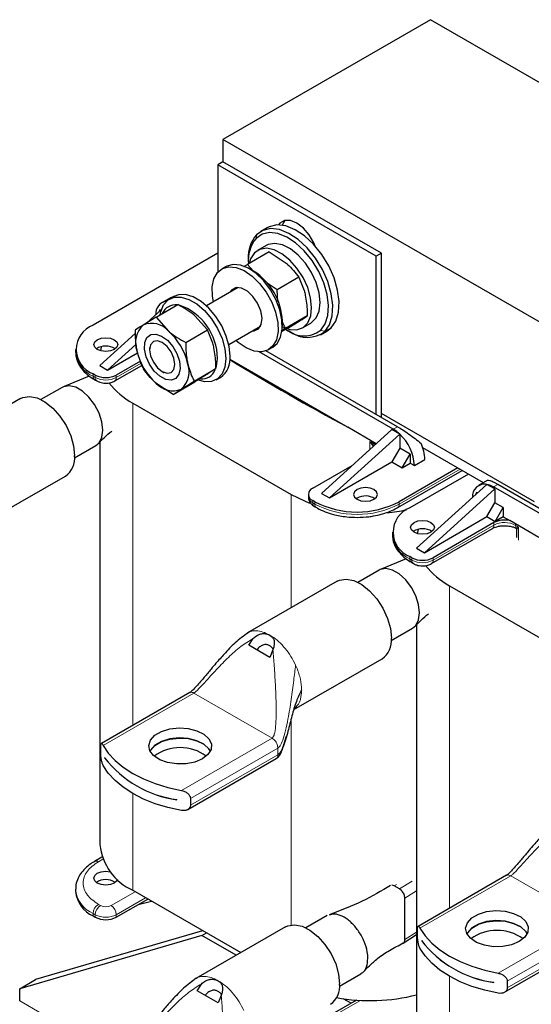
# Model space of a CAD drawing. Header units: millimetres. Extents: x 5 to 418, y 2 to 292.
# Tile 11 of 20: x 222 to 250, y 91 to 144. Entities that reach past the tile are written whole.
import ezdxf

# ---------------------------------------------------------------- set-up
doc = ezdxf.new("R2010")
doc.units = ezdxf.units.MM

msp = doc.modelspace()

# ---------------------------------------------------------------- linework, layer by layer
at = {"color": 7, "linetype": 'Continuous', "lineweight": 25}
for p, q in [((244.2708, 144.1128), (233.1551, 137.6958)), ((286.6972, 119.6205), (244.2708, 144.1128)), ((275.5815, 113.2035), (233.1551, 137.6958)), ((233.1551, 137.6958), (233.1551, 136.4873)), ((233.1551, 136.4873), (232.8722, 136.324)), ((241.3575, 131.4256), (232.8722, 136.324)), ((232.8722, 136.324), (232.8722, 130.5654)), ((241.6403, 131.5889), (233.1551, 136.4873)), ((236.4689, 133.3443), (236.3224, 133.089)), ((235.515, 132.9554), (235.1756, 132.7595)), ((235.4624, 132.0013), (235.0099, 131.7401)), ((232.8722, 131.5873), (226.1971, 127.7339)), ((235.6259, 131.6629), (234.4643, 130.9924)), ((235.6259, 131.6629), (236.5454, 131.0542)), ((241.6403, 131.5889), (241.3575, 131.4256)), ((241.6403, 122.7867), (241.6403, 131.5889)), ((234.2694, 130.8716), (234.4643, 130.9924)), ((234.7691, 130.6405), (234.4643, 130.9924)), ((234.5127, 131.2943), (234.5127, 131.1637)), ((241.3575, 122.95), (241.3575, 131.4256)), ((233.3194, 130.8796), (233.0931, 130.749)), ((234.7958, 130.625), (234.5696, 130.7557)), ((236.0507, 129.6291), (235.5183, 129.9815)), ((237.2123, 130.2996), (236.0507, 129.6291)), ((233.9658, 129.7517), (232.2659, 128.7704)), ((236.0911, 128.9945), (236.0507, 129.6291)), ((229.5711, 128.1676), (230.7327, 128.8382)), ((230.344, 129.1995), (229.8803, 128.9318)), ((230.5192, 129.2631), (230.293, 129.1325)), ((229.8622, 128.5706), (229.0836, 127.8652)), ((229.7751, 128.5585), (229.6941, 128.4183)), ((229.8202, 128.5325), (229.7751, 128.5585)), ((229.5711, 128.1676), (228.8804, 127.7392)), ((229.5711, 128.1676), (230.238, 127.413)), ((232.3191, 127.4749), (231.6522, 128.2294)), ((236.337, 127.694), (236.337, 127.9552)), ((237.6698, 128.2253), (236.5082, 127.5547)), ((236.541, 127.5143), (237.2317, 127.9427)), ((237.4097, 127.583), (237.8622, 127.8443)), ((228.4527, 127.2936), (226.5507, 125.5704)), ((231.1575, 126.8043), (232.3191, 127.4749)), ((233.4658, 126.6918), (235.1657, 127.6732)), ((236.5082, 127.5547), (236.2805, 127.4135)), ((236.541, 127.5143), (236.3148, 127.3837)), ((236.662, 127.4407), (236.7751, 127.3754)), ((238.3753, 127.2167), (238.7147, 127.4127)), ((238.7147, 127.4127), (238.9437, 127.5896)), ((225.2599, 126.4276), (225.2599, 126.297)), ((228.4907, 126.6987), (226.975, 125.3255)), ((226.975, 125.3255), (228.5772, 126.2504)), ((229.2274, 126.5307), (229.2274, 126.41)), ((242.2767, 122.158), (235.098, 126.3022)), ((242.503, 122.2887), (235.4575, 126.3559)), ((235.5929, 126.4188), (235.8192, 126.5494)), ((228.7291, 125.7993), (227.4416, 125.0561)), ((233.53, 125.901), (239.8489, 122.2531)), ((226.5507, 125.5704), (226.975, 125.3255)), ((227.3588, 124.7423), (228.8051, 125.5773)), ((229.9023, 125.2409), (230.0068, 125.1806)), ((231.615, 124.73), (232.7766, 125.4005)), ((232.7766, 125.4005), (232.3385, 125.1179)), ((225.9948, 124.9986), (224.6522, 124.4456)), ((226.3103, 125.0561), (226.1971, 125.1214)), ((226.28, 124.8076), (226.3931, 124.7423)), ((230.4862, 124.0189), (229.5667, 124.6277)), ((230.4862, 124.0189), (231.6478, 124.6895)), ((232.7928, 124.8023), (233.019, 124.9329)), ((224.5477, 124.3979), (223.404, 123.7376)), ((230.4862, 124.0189), (230.9243, 124.3015)), ((222.3102, 123.799), (217.5019, 121.0232)), ((228.3185, 123.5546), (236.8037, 118.6561)), ((249.8428, 118.2637), (241.6403, 122.9988)), ((238.4301, 118.7126), (242.206, 122.1335)), ((241.3693, 121.3754), (239.8489, 122.2531)), ((242.63, 121.8888), (242.206, 122.1335)), ((226.5611, 121.4653), (226.5611, 99.8745)), ((238.8543, 118.4677), (242.6303, 121.8886)), ((242.6303, 121.8886), (242.63, 121.8888)), ((242.6303, 121.8885), (242.6303, 121.1374)), ((225.2038, 120.6199), (226.3475, 121.2801)), ((242.6303, 121.1374), (242.206, 120.4026)), ((243.1818, 120.819), (242.6303, 121.1374)), ((247.1113, 119.2853), (243.8598, 121.1623)), ((238.8543, 118.4677), (242.206, 120.4026)), ((242.206, 120.4026), (242.7576, 120.0842)), ((242.7576, 120.0842), (243.1818, 120.819)), ((243.1818, 120.819), (243.1818, 120.3291)), ((243.4081, 120.1984), (243.9738, 120.525)), ((237.9634, 118.982), (240.0694, 120.1978)), ((242.5192, 117.9498), (245.9719, 119.943)), ((245.7416, 120.076), (242.602, 118.2636)), ((242.7576, 120.0842), (243.1818, 120.3291)), ((243.1818, 120.3291), (243.4081, 120.1984)), ((219.9862, 116.915), (224.71, 119.642)), ((246.3073, 119.7494), (243.1677, 117.937)), ((247.3146, 119.4026), (246.8508, 119.1349)), ((247.2972, 119.1945), (243.5213, 115.7735)), ((247.7215, 118.9495), (243.9455, 115.5286)), ((247.2972, 119.1944), (247.2975, 119.1943)), ((247.7215, 118.9495), (247.2975, 119.1943)), ((259.2473, 112.3611), (247.6508, 119.0557)), ((247.7215, 118.9495), (247.7215, 118.1983)), ((259.4736, 112.4918), (247.877, 119.1863)), ((237.7291, 118.6554), (237.7291, 118.5248)), ((238.0765, 118.2636), (237.9634, 118.3289)), ((238.4301, 118.7126), (238.8543, 118.4677)), ((240.3393, 118.4594), (240.2891, 118.4268)), ((246.7457, 118.7617), (246.6647, 118.6214)), ((246.7907, 118.7356), (246.7457, 118.7617)), ((238.0463, 118.0151), (238.1594, 117.9498)), ((247.2972, 117.4635), (247.7215, 118.1983)), ((248.1599, 117.9452), (247.7215, 118.1983)), ((247.7356, 117.2104), (248.1599, 117.9452)), ((248.1599, 117.9452), (248.1599, 117.4553)), ((243.9455, 115.5286), (247.2972, 117.4635)), ((247.2972, 117.4635), (247.7356, 117.2104)), ((248.1599, 117.4553), (247.7356, 117.2104)), ((248.1599, 117.4553), (248.5156, 117.25)), ((250.0786, 116.3477), (248.5156, 117.25)), ((244.3293, 114.9454), (247.5922, 116.829)), ((247.6751, 117.1428), (244.4122, 115.2592)), ((248.8555, 116.8563), (248.8712, 116.855)), ((248.8882, 116.7891), (248.8882, 116.3493)), ((248.8979, 116.8057), (248.8976, 116.7891)), ((242.2304, 116.6307), (242.2304, 116.5001)), ((243.5213, 115.7735), (243.9455, 115.5286)), ((242.9653, 115.2017), (241.6227, 114.6487)), ((243.2808, 115.2592), (243.1677, 115.3245)), ((241.5182, 114.601), (240.3746, 113.9407)), ((243.2506, 115.0107), (243.3637, 114.9454)), ((239.2808, 114.0021), (234.4725, 111.2263)), ((245.289, 113.7577), (253.7743, 108.8592)), ((242.1744, 110.823), (243.3181, 111.4832)), ((243.5317, 111.6684), (243.5317, 90.0776)), ((234.541, 110.5707), (234.7753, 110.934)), ((235.5386, 111.1645), (235.6724, 111.1075)), ((235.6724, 111.1075), (235.7801, 111.025)), ((235.6724, 109.9175), (234.541, 110.5707)), ((235.8348, 110.3224), (235.6724, 109.9175)), ((236.9568, 107.1181), (241.6806, 109.8451)), ((231.3794, 108.0264), (226.6409, 105.2909)), ((226.6057, 104.7625), (226.6057, 105.1218)), ((226.8167, 104.5267), (226.8167, 104.5235)), ((226.8182, 104.5243), (226.8167, 104.5235)), ((231.2669, 101.753), (236.0055, 104.4885)), ((230.6916, 102.2865), (230.6916, 102.2898)), ((231.414, 102.346), (231.414, 101.9867)), ((226.6738, 99.2062), (226.28, 98.9788)), ((248.35, 98.2295), (243.6114, 95.494)), ((225.2599, 97.4894), (225.2599, 97.3588)), ((228.3185, 97.4253), (234.1073, 94.0834)), ((242.6162, 97.4993), (242.3333, 97.6626)), ((242.6744, 97.4587), (242.6162, 97.4993)), ((227.4416, 95.9872), (229.1256, 96.9593)), ((228.6142, 96.6642), (229.3291, 96.8418)), ((242.899, 94.7867), (242.899, 97.0092)), ((226.1971, 96.0525), (226.3103, 95.9872)), ((238.7464, 96.0687), (237.6027, 95.4085)), ((232.0672, 95.2611), (223.1142, 92.6382)), ((236.5089, 95.4699), (231.7006, 92.6941)), ((232.0237, 95.0071), (232.2655, 95.1467)), ((242.8109, 94.5996), (243.5317, 95.0496)), ((243.5763, 94.9656), (243.5763, 95.3249)), ((232.0237, 95.0071), (222.2656, 92.1483)), ((233.8655, 93.9439), (232.0237, 95.0071)), ((243.7873, 94.7299), (243.7873, 94.7266)), ((243.7888, 94.7274), (243.7873, 94.7266)), ((248.2375, 91.9561), (252.976, 94.6916)), ((239.4026, 92.2907), (240.5462, 92.9509)), ((222.2656, 92.1483), (223.1142, 92.6382)), ((231.7691, 92.0384), (232.0035, 92.4018)), ((232.7667, 92.6322), (232.9005, 92.5752)), ((232.9005, 92.5752), (233.0082, 92.4928)), ((247.6622, 92.4896), (247.6622, 92.4929)), ((248.3846, 92.5491), (248.3846, 92.1898)), ((222.2656, 91.4951), (222.2656, 92.1483)), ((232.9005, 91.3852), (231.7691, 92.0384)), ((233.063, 91.7901), (232.9005, 91.3852)), ((240.3173, 91.538), (238.0463, 90.2269)), ((240.0237, 91.3685), (239.5969, 91.6149))]:
    msp.add_line(p, q, dxfattribs=at)
at = {"color": 7, "linetype": 'Continuous', "lineweight": 18}
for p, q in [((234.9249, 132.3875), (234.9466, 132.5825)), ((238.3997, 127.4581), (238.6043, 127.3937)), ((238.9437, 127.5896), (238.6043, 127.3937)), ((228.766, 125.6899), (227.4416, 124.9254)), ((226.1971, 124.9907), (226.1971, 125.1214)), ((226.3103, 124.9254), (226.1971, 124.9907)), ((226.3103, 125.0561), (226.3103, 124.9254)), ((227.4416, 124.9254), (227.4416, 125.0561)), ((228.3185, 123.5546), (228.3185, 106.2594)), ((242.503, 122.2887), (242.2767, 122.158)), ((241.0231, 121.0618), (241.0231, 121.4958)), ((241.2056, 121.2463), (241.0231, 121.4958)), ((241.0231, 121.4958), (241.2349, 121.2633)), ((241.1994, 121.4029), (241.1994, 121.4735)), ((245.8547, 120.0107), (242.602, 118.1329)), ((247.877, 119.1863), (247.6508, 119.0557)), ((236.8037, 118.6561), (236.8037, 112.5722)), ((237.9634, 118.1982), (237.9634, 118.3289)), ((238.0765, 118.1329), (237.9634, 118.1982)), ((238.0765, 118.2636), (238.0765, 118.1329)), ((242.602, 118.1329), (242.602, 118.2636)), ((247.6751, 117.0122), (244.4122, 115.1285)), ((247.6751, 117.0122), (247.6751, 117.1428)), ((248.8321, 117.0672), (248.8321, 116.9966)), ((248.993, 116.8949), (248.8712, 116.855)), ((248.993, 116.8949), (248.8979, 116.8057)), ((248.993, 116.1935), (248.993, 116.8949)), ((243.1677, 115.1938), (243.1677, 115.3245)), ((243.2808, 115.1285), (243.1677, 115.1938)), ((243.2808, 115.2592), (243.2808, 115.1285)), ((244.4122, 115.1285), (244.4122, 115.2592)), ((245.289, 113.7577), (245.289, 96.4625)), ((237.0453, 109.5071), (237.1118, 109.355)), ((231.5994, 108.0047), (226.7385, 105.1985)), ((231.5994, 108.0047), (235.7855, 105.5881)), ((236.8037, 106.5891), (236.8037, 95.5716)), ((235.7855, 105.5881), (230.9246, 102.7819)), ((236.0778, 105.1831), (236.0966, 105.0492)), ((236.0966, 105.0492), (231.414, 102.346)), ((236.0966, 104.6899), (231.414, 101.9867)), ((236.0966, 105.0492), (236.0966, 104.6899)), ((228.3185, 102.6162), (228.3185, 97.4253)), ((226.7151, 99.0948), (226.48, 98.959)), ((242.3333, 97.6626), (242.4548, 97.7384)), ((242.6162, 97.4993), (243.2868, 97.9181)), ((248.57, 98.2078), (243.7091, 95.4016)), ((248.57, 98.2078), (252.7561, 95.7912)), ((227.1588, 96.6078), (228.4467, 97.3512)), ((242.899, 97.0091), (243.5317, 97.4042)), ((226.5931, 96.6078), (226.48, 96.6731)), ((227.4416, 96.1179), (229.0124, 97.0247)), ((226.1971, 96.1832), (226.3103, 96.1179)), ((226.1971, 96.0525), (226.1971, 96.1832)), ((226.3103, 96.1179), (226.3103, 95.9872)), ((227.4416, 95.9872), (227.4416, 96.1179)), ((252.7561, 95.7912), (247.8952, 92.985)), ((242.899, 94.7863), (243.5317, 95.1813)), ((253.0672, 95.2523), (248.3846, 92.5491)), ((253.0672, 94.893), (248.3846, 92.1898)), ((245.289, 92.8193), (245.289, 87.6284)), ((227.1697, 88.6641), (222.2656, 91.4951)), ((240.5294, 91.5252), (238.2462, 90.2071))]:
    msp.add_line(p, q, dxfattribs=at)
at = {"color": 7, "linetype": 'Continuous', "lineweight": 25, "flags": 128}
for points in [[(238.9437, 127.5896), (239.1943, 127.9535), (239.3407, 128.4291), (239.3755, 128.9928), (239.2969, 129.6162), (239.1088, 130.2681), (238.8208, 130.9157), (238.4473, 131.5267), (238.0069, 132.0704), (237.5218, 132.5194), (237.0163, 132.8514), (236.5158, 133.0496), (236.0453, 133.1041), (235.6284, 133.0122), (235.515, 132.9554)], [(238.1033, 131.9639), (238.0302, 132.1383), (237.7799, 132.5718), (237.4645, 132.9395), (237.1149, 133.2052), (236.7653, 133.3431), (236.4499, 133.3396), (236.1996, 133.1951), (236.1265, 133.1051)], [(238.3997, 127.4581), (238.6378, 127.8037), (238.7769, 128.2556), (238.8099, 128.7911), (238.7352, 129.3833), (238.5566, 130.0026), (238.283, 130.6179), (237.9281, 131.1983), (237.5098, 131.7148), (237.0489, 132.1414), (236.5687, 132.4567), (236.0932, 132.645), (235.6462, 132.6968), (235.2502, 132.6095), (234.9249, 132.3875)], [(238.6043, 127.3937), (238.8549, 127.7575), (239.0013, 128.2332), (239.036, 128.7969), (238.9574, 129.4203), (238.7694, 130.0721), (238.4814, 130.7198), (238.1079, 131.3308), (237.6675, 131.8744), (237.1824, 132.3235), (236.6769, 132.6554), (236.1764, 132.8536), (235.7058, 132.9081), (235.289, 132.8162), (234.9466, 132.5825)], [(237.8622, 127.8443), (237.9009, 127.8681), (238.1505, 128.1217), (238.3066, 128.4886), (238.3594, 128.9455), (238.3055, 129.4639), (238.1484, 130.0111), (237.898, 130.5527), (237.5699, 131.0548), (237.1847, 131.4857), (236.7668, 131.8185), (236.3422, 132.0321), (235.9378, 132.1132), (235.5789, 132.0566), (235.4624, 132.0013)], [(236.3363, 127.6343), (236.7362, 127.4946), (237.1209, 127.4822), (237.4483, 127.6068), (237.6979, 127.8605), (237.854, 128.2273), (237.9068, 128.6843), (237.853, 129.2026), (237.6959, 129.7498), (237.4454, 130.2915), (237.1173, 130.7936), (236.7322, 131.2245), (236.3142, 131.5572), (235.8897, 131.7708), (235.4853, 131.8519), (235.1264, 131.7954), (234.8356, 131.6047), (234.6311, 131.292), (234.5533, 131.0437)], [(235.8192, 126.5494), (236.0542, 126.7496), (236.2406, 127.0845), (236.3299, 127.5142), (236.3168, 128.0136), (236.2022, 128.5538), (235.9927, 129.1033), (235.7005, 129.6301), (235.3425, 130.1038), (234.9396, 130.4968), (234.5152, 130.7861), (234.0939, 130.9551), (233.7002, 130.9938), (233.3571, 130.9001), (233.3194, 130.8796)], [(232.6464, 128.99), (232.5955, 129.2848), (232.5824, 129.7842), (232.6717, 130.2138), (232.8581, 130.5488), (233.1308, 130.7695), (233.474, 130.8632), (233.8676, 130.8245), (234.2889, 130.6555), (234.7133, 130.3661), (235.1162, 129.9732), (235.4742, 129.4995), (235.7664, 128.9726), (235.9759, 128.4231), (236.0905, 127.883), (236.1036, 127.3836), (236.0143, 126.9539), (235.8279, 126.619), (235.5552, 126.3983), (235.212, 126.3045), (234.8184, 126.3433), (234.3971, 126.5123), (233.9727, 126.8016), (233.8463, 126.9115)], [(233.5369, 126.0775), (233.4855, 126.5957), (233.3344, 127.1431), (233.0923, 127.6878), (232.7733, 128.1983), (232.396, 128.6448), (231.9822, 129.0015), (231.5561, 129.2475), (231.1423, 129.3686), (230.7649, 129.3577), (230.5192, 129.2631)], [(235.1791, 128.5016), (235.0101, 128.9052), (234.7606, 129.2701), (234.4608, 129.5522), (234.1468, 129.7175), (233.8564, 129.7461), (233.6247, 129.6345), (233.5203, 129.4946)], [(229.7974, 128.2982), (229.8265, 128.4468), (229.9776, 128.8197), (230.2197, 129.0849), (230.5387, 129.2271), (230.916, 129.238), (231.3298, 129.1169), (231.7559, 128.8708), (232.1697, 128.5142), (232.5471, 128.0677), (232.8661, 127.5572), (233.1081, 127.0124), (233.2593, 126.4651), (233.3106, 125.9469)], [(234.7202, 127.416), (234.8296, 127.4217), (235.0613, 127.5333), (235.2063, 127.7716), (235.2472, 128.1079), (235.1791, 128.5016)], [(230.8245, 125.7988), (230.862, 125.4146), (230.7954, 125.096), (230.6321, 124.8776), (230.3897, 124.783), (230.0945, 124.8225), (229.7784, 124.9919), (229.4758, 125.2726), (229.2195, 125.6344), (229.0371, 126.038), (228.9485, 126.4397), (228.9632, 126.796), (229.0798, 127.0682), (229.2855, 127.2268), (229.558, 127.2548), (229.8678, 127.1489), (230.1814, 126.9207), (230.4648, 126.595), (230.6872, 126.207), (230.8245, 125.7988)], [(227.3285, 126.4276), (227.1209, 126.3476), (226.876, 126.3194), (226.631, 126.3476), (226.4234, 126.4276), (226.2847, 126.5475), (226.236, 126.6889), (226.2847, 126.8303), (226.4234, 126.9501), (226.631, 127.0302), (226.876, 127.0584), (227.1209, 127.0302), (227.3285, 126.9501), (227.4672, 126.8303), (227.516, 126.6889), (227.4672, 126.5475), (227.3285, 126.4276)], [(229.2274, 126.41), (229.2788, 126.0821), (229.4251, 125.7447), (229.6441, 125.4493), (229.9024, 125.2409), (230.1607, 125.1511), (230.3797, 125.1936), (230.526, 125.3621), (230.5774, 125.6307), (230.526, 125.9586), (230.3797, 126.296), (230.1607, 126.5914), (229.9024, 126.7998), (229.6441, 126.8896), (229.4251, 126.8471), (229.2788, 126.6787), (229.2274, 126.41)], [(226.6435, 126.5759), (226.635, 126.5456), (226.5925, 126.3576)], [(233.3106, 125.9469), (233.2593, 125.488), (233.1081, 125.1151), (232.8661, 124.8499), (232.5471, 124.7077), (232.1697, 124.6968), (231.8627, 124.7751)], [(232.7851, 125.4478), (232.8056, 125.5165), (232.8581, 125.9469)], [(226.3475, 121.2801), (226.5183, 121.4262), (226.6688, 121.7199), (226.7204, 122.1042), (226.6688, 122.5481), (226.5183, 123.0155), (226.2811, 123.4686), (225.9763, 123.8707), (225.6287, 124.1892), (225.2665, 124.3984), (224.9189, 124.4812), (224.6141, 124.4309), (224.5477, 124.3979)], [(222.3102, 123.799), (222.4284, 123.855), (222.7876, 123.9108), (223.1921, 123.8291), (223.6167, 123.6148), (224.0345, 123.2816), (224.4195, 122.8502), (224.7472, 122.3479), (224.9973, 121.8061), (225.1539, 121.259), (225.2072, 120.7408)], [(240.3393, 118.9167), (240.2005, 118.7968), (240.1518, 118.6554), (240.2005, 118.5141), (240.3393, 118.3942), (240.5469, 118.3141), (240.7918, 118.286), (241.0367, 118.3141), (241.2444, 118.3942), (241.3831, 118.5141), (241.4318, 118.6554), (241.3831, 118.7968), (241.2444, 118.9167), (241.0367, 118.9968), (240.7918, 119.0249), (240.5469, 118.9968), (240.3393, 118.9167)], [(236.8037, 118.6561), (237.5197, 118.3031), (237.7978, 118.1932)], [(244.2991, 116.6307), (244.0914, 116.5507), (243.8465, 116.5225), (243.6016, 116.5507), (243.394, 116.6307), (243.2552, 116.7506), (243.2065, 116.892), (243.2552, 117.0334), (243.394, 117.1532), (243.6016, 117.2333), (243.8465, 117.2615), (244.0914, 117.2333), (244.2991, 117.1532), (244.4378, 117.0334), (244.4865, 116.892), (244.4378, 116.7506), (244.2991, 116.6307)], [(243.622, 116.8058), (243.6055, 116.7487), (243.5631, 116.5607)], [(243.3181, 111.4832), (243.4889, 111.6293), (243.6394, 111.923), (243.691, 112.3073), (243.6394, 112.7512), (243.4889, 113.2186), (243.2517, 113.6717), (242.9469, 114.0738), (242.5993, 114.3923), (242.237, 114.6015), (241.8894, 114.6843), (241.5847, 114.634), (241.5182, 114.601)], [(239.2808, 114.0021), (239.3989, 114.0581), (239.7581, 114.1139), (240.1627, 114.0322), (240.5873, 113.8179), (241.0051, 113.4847), (241.39, 113.0533), (241.7178, 112.551), (241.9678, 112.0092), (242.1244, 111.4621), (242.1777, 110.9439)], [(232.052, 104.4778), (231.6491, 104.3061), (231.1764, 104.2106), (230.6759, 104.1998), (230.1922, 104.2746), (229.7682, 104.4284), (229.4415, 104.6476), (229.2413, 104.9125), (229.1852, 105.1998), (229.2783, 105.4839), (229.5123, 105.7395), (229.8664, 105.9439), (230.3092, 106.079), (230.8012, 106.1327), (231.2989, 106.1004), (231.7579, 105.9847), (232.1374, 105.7962), (232.4039, 105.5514), (232.5335, 105.2721), (232.5148, 104.9832), (232.3494, 104.7104), (232.052, 104.4778)], [(226.7385, 105.1985), (227.0127, 104.7839), (227.3711, 104.3912), (227.8084, 104.0261), (228.3185, 103.694), (228.8938, 103.3996), (229.5261, 103.1471), (230.2063, 102.9402), (230.9246, 102.7819)], [(232.4783, 104.8949), (232.4039, 105.0141), (232.1374, 105.2589), (231.7579, 105.4475), (231.2989, 105.5631), (230.8012, 105.5954), (230.3092, 105.5417), (229.8664, 105.4066), (229.5123, 105.2022), (229.2783, 104.9466), (229.2498, 104.8949)], [(229.2506, 104.8933), (229.2783, 104.9433), (229.5123, 105.1989), (229.8664, 105.4033), (230.3092, 105.5384), (230.8012, 105.5922), (231.2989, 105.5598), (231.7579, 105.4442), (232.1374, 105.2556), (232.4039, 105.0108), (232.4775, 104.8933)], [(230.9246, 101.7041), (230.2063, 101.8624), (229.5261, 102.0693), (228.8938, 102.3218), (228.3185, 102.6162), (227.8084, 102.9483), (227.3711, 103.3133), (227.0127, 103.706), (226.7385, 104.1207)], [(227.3285, 97.8161), (227.1209, 97.736), (226.876, 97.7078), (226.631, 97.736), (226.4234, 97.8161), (226.2847, 97.9359), (226.236, 98.0773), (226.2847, 98.2187), (226.4234, 98.3386), (226.631, 98.4186), (226.876, 98.4468), (227.1159, 98.4198)], [(227.5051, 98.0095), (227.4672, 97.9359), (227.3285, 97.8161)], [(249.0225, 94.6809), (248.6196, 94.5092), (248.1469, 94.4137), (247.6465, 94.4029), (247.1628, 94.4777), (246.7388, 94.6315), (246.4121, 94.8507), (246.2118, 95.1156), (246.1558, 95.4029), (246.2489, 95.687), (246.4829, 95.9426), (246.837, 96.147), (247.2797, 96.2821), (247.7718, 96.3358), (248.2694, 96.3035), (248.7284, 96.1878), (249.108, 95.9993), (249.3744, 95.7545), (249.504, 95.4752), (249.4853, 95.1864), (249.3199, 94.9135), (249.0225, 94.6809)], [(236.5089, 95.4699), (236.6271, 95.5258), (236.9863, 95.5817), (237.3908, 95.4999), (237.8154, 95.2857), (238.2333, 94.9524), (238.6182, 94.521), (238.9459, 94.0187), (239.196, 93.4769), (239.3526, 92.9298), (239.4059, 92.4116)], [(249.4489, 95.098), (249.3744, 95.2172), (249.108, 95.462), (248.7284, 95.6506), (248.2694, 95.7662), (247.7718, 95.7985), (247.2797, 95.7448), (246.837, 95.6097), (246.4829, 95.4053), (246.2489, 95.1497), (246.2203, 95.098)], [(246.2212, 95.0964), (246.2489, 95.1464), (246.4829, 95.402), (246.837, 95.6064), (247.2797, 95.7415), (247.7718, 95.7953), (248.2694, 95.7629), (248.7284, 95.6473), (249.108, 95.4587), (249.3744, 95.2139), (249.448, 95.0964)], [(243.7091, 95.4016), (243.9833, 94.987), (244.3417, 94.5943), (244.779, 94.2292), (245.289, 93.8971), (245.8643, 93.6027), (246.4967, 93.3502), (247.1769, 93.1433), (247.8952, 92.985)], [(247.8952, 91.9072), (247.1769, 92.0655), (246.4967, 92.2724), (245.8643, 92.5249), (245.289, 92.8193), (244.779, 93.1514), (244.3417, 93.5165), (243.9833, 93.9091), (243.7091, 94.3238)]]:
    msp.add_lwpolyline(points, dxfattribs=at)
at = {"color": 7, "linetype": 'Continuous', "lineweight": 18, "flags": 128}
msp.add_lwpolyline([(241.3155, 121.3268), (241.3071, 121.3335), (241.1994, 121.4029)], dxfattribs=at)
at = {"color": 7, "linetype": 'Continuous', "lineweight": 25}
for centre, radius, start, end in [((236.3321, 131.3987), 1.8223, 139.4868, 183.28151), ((236.4089, 131.1993), 1.901, 141.31586, 185.34331), ((233.0407, 127.8321), 3.2987, 2.14016, 57.85446), ((230.2143, 128.3458), 0.6652, 97.72951, 184.88547), ((230.6241, 128.0364), 0.7916, 83.95077, 156.04385), ((229.8153, 125.9359), 3.0428, 0.20605, 70.78272), ((229.3321, 126.6307), 1.197, 40.81417, 112.16817), ((226.6929, 126.4276), 1.3972, 110.78342, 249.21658), ((229.7431, 126.7945), 1.2793, 132.4013, 200.49909), ((228.0615, 124.9557), 3.2826, 13.00093, 48.46714), ((237.4908, 128.682), 1.5245, 225.50469, 306.60001), ((237.6776, 128.5907), 1.5138, 233.40223, 307.74519), ((226.876, 125.7055), 0.9069, 56.33248, 123.66752), ((231.7433, 127.085), 3.2826, 193.00093, 228.46714), ((230.0617, 125.2462), 1.2793, 312.4013, 20.49909), ((232.333, 125.9327), 1.2126, 304.45505, 6.85713), ((303.5384, 240.3711), 134.1947, 238.553472, 241.666356), ((232.0098, 125.638), 0.7921, 265.56834, 337.75736), ((226.876, 126.1478), 1.2296, 242.60967, 297.39033), ((230.2509, 127.109), 4.0458, 217.55318, 241.46836), ((230.4727, 125.41), 1.197, 220.81417, 292.16817), ((241.3295, 120.5489), 1.8673, 45.85457, 59.51629), ((240.9063, 120.071), 2.5051, 2.91529, 46.51141), ((241.8075, 120.472), 2.1669, 1.40067, 25.2093), ((224.0604, 120.5978), 1.1557, 304.20343, 7.10875), ((238.0873, 118.6554), 0.3493, 110.78342, 249.21658), ((247.1755, 118.5499), 0.6559, 79.30639, 185.03706), ((247.0532, 118.0523), 1.1678, 59.22499, 77.92714), ((240.7892, 117.6325), 0.9414, 57.53567, 118.55302), ((240.3393, 122.6306), 4.9185, 242.60967, 297.39033), ((241.0989, 127.4373), 9.7933, 274.97416, 281.16785), ((243.6635, 116.6307), 1.3972, 110.78342, 249.21658), ((248.2431, 116.0378), 1.2425, 77.32949, 117.20225), ((243.8465, 115.9086), 0.9069, 56.33248, 123.66752), ((243.8465, 116.3509), 1.2296, 242.60967, 297.39033), ((247.2215, 117.3121), 4.0458, 217.55318, 241.46836), ((241.0309, 110.8009), 1.1557, 304.20343, 7.10875), ((230.864, 102.6895), 2.3866, 54.17949, 125.82051), ((231.4805, 108.131), 5.8942, 217.69701, 262.30837), ((231.4805, 108.1277), 5.8942, 217.69701, 262.30837), ((229.6067, 100.2047), 3.0634, 186.18746, 245.13268), ((226.876, 97.0939), 0.9069, 56.33248, 123.66752), ((226.8613, 97.5185), 1.6094, 185.6948, 245.62534), ((226.876, 97.079), 1.2296, 242.60967, 297.39033), ((247.8346, 92.8926), 2.3866, 54.17949, 125.82051), ((248.4511, 98.3341), 5.8942, 217.69701, 262.30837), ((248.4511, 98.3308), 5.8942, 217.69701, 262.30837), ((238.2591, 92.2686), 1.1557, 304.20343, 7.10875), ((241.0423, 101.5509), 10.041, 259.69007, 284.35461)]:
    msp.add_arc(centre, radius, start, end, dxfattribs=at)
at = {"color": 7, "linetype": 'Continuous', "lineweight": 18}
for centre, radius, start, end in [((226.8613, 126.4567), 1.6094, 185.6948, 245.62534), ((226.3931, 124.9691), 0.1972, 173.70115, 234.98667), ((226.5005, 124.9012), 0.1918, 172.74121, 235.97315), ((226.876, 126.0172), 1.2296, 242.60967, 297.39033), ((227.2414, 124.9057), 0.2012, 305.70095, 5.62013), ((307.8514, 248.1305), 143.1865, 242.178264, 242.257975), ((241.4498, 121.3923), 0.2507, 177.58056, 210.97892), ((241.2533, 121.1978), 0.0681, 105.7178, 134.53061), ((238.1294, 118.5647), 0.4024, 185.6948, 245.62534), ((238.1594, 118.1766), 0.1972, 173.70115, 234.98667), ((238.2663, 118.1086), 0.1913, 172.68493, 236.5366), ((240.3393, 122.5), 4.9185, 242.60967, 297.39033), ((242.4073, 118.111), 0.196, 303.76086, 6.41234), ((247.4791, 116.9905), 0.1972, 305.01333, 6.29885), ((248.2392, 115.9301), 1.2202, 60.92664, 117.53507), ((249.0751, 116.9874), 0.2432, 177.81824, 212.97844), ((315.6645, 222.4706), 124.8652, 237.640088, 237.727417), ((248.8173, 116.7939), 0.0815, 8.30306, 48.59541), ((243.8319, 116.6598), 1.6094, 185.6948, 245.62534), ((243.3637, 115.1722), 0.1972, 173.70115, 234.98667), ((243.4711, 115.1043), 0.1918, 172.74121, 235.97315), ((243.8465, 116.2203), 1.2296, 242.60967, 297.39033), ((244.2119, 115.1088), 0.2012, 305.70095, 5.62013), ((234.5934, 109.2404), 2.1565, 59.97703, 63.19638), ((234.4869, 109.0559), 2.3695, 56.95597, 59.97934), ((226.3623, 98.7941), 0.2025, 54.49119, 113.06843), ((226.8295, 97.6257), 1.575, 184.74725, 246.32799), ((226.8112, 96.1552), 0.6147, 122.60548, 177.39452), ((226.9244, 96.0899), 0.6147, 122.60548, 177.39452), ((226.876, 97.2096), 1.2296, 242.60967, 297.39033), ((226.876, 97.1537), 0.6148, 242.60967, 297.39033), ((226.8276, 96.0899), 0.6147, 2.60548, 57.39452), ((231.8215, 90.7081), 2.1565, 59.97703, 63.19638), ((231.715, 90.5236), 2.3695, 56.95597, 59.97934)]:
    msp.add_arc(centre, radius, start, end, dxfattribs=at)
at = {"color": 7, "linetype": 'Continuous', "lineweight": 25}
for centre, start_param, end_param in [((242.3333, 97.3357), 5.4987004, 5.9756051), ((242.6162, 97.1724), 5.0217956, 5.2912217), ((242.6162, 97.1724), 4.7373116, 5.0217956), ((242.6162, 97.1724), 4.4668951, 4.7373116), ((242.6162, 97.1724), 3.9280325, 4.4668951), ((242.6162, 94.9496), 3.1184965, 3.388913), ((242.6162, 94.9496), 3.6271844, 3.9292903)]:
    msp.add_ellipse(centre, major_axis=(-0.1998, 0.3467), ratio=0.5773811, start_param=start_param, end_param=end_param, dxfattribs=at)
at = {"color": 7, "linetype": 'Continuous', "lineweight": 18}
msp.add_ellipse((242.6162, 94.9496), major_axis=(-0.1998, 0.3467), ratio=0.5773811, start_param=3.388913, end_param=3.6271844, dxfattribs=at)
at = {"color": 7, "linetype": 'Continuous', "lineweight": 25}
for points, knots in [([(236.5454, 131.0542), (236.5641, 131.038), (236.8301, 130.8067), (237.0281, 130.544), (237.2123, 130.2996)], [0, 0, 0, 0, 0.0702006, 1, 1, 1, 1]), ([(237.2123, 130.2996), (237.3202, 130.0706), (237.4631, 129.7676), (237.5469, 129.4203), (237.5673, 129.3354)], [0, 0, 0, 0, 0.75563417, 1, 1, 1, 1]), ([(230.4853, 129.1849), (230.4818, 129.1863), (230.4152, 129.2134), (230.3668, 129.2163), (230.353, 129.1959), (230.3494, 129.1907)], [0, 0, 0, 0, 0.0399548, 0.7563792, 1, 1, 1, 1]), ([(231.6522, 128.2294), (231.6333, 128.2455), (231.3636, 128.4747), (231.0367, 128.663), (230.7327, 128.8382)], [0, 0, 0, 0, 0.0702006, 1, 1, 1, 1]), ([(237.5673, 129.3354), (237.6119, 129.0551), (237.6696, 128.6925), (237.6698, 128.3117), (237.6698, 128.2253)], [0, 0, 0, 0, 0.7730974, 1, 1, 1, 1]), ([(236.5082, 127.5547), (236.4729, 127.6203), (236.4161, 127.7258), (236.3781, 127.8477), (236.3637, 127.8938)], [0, 0, 0, 0, 0.6215393, 1, 1, 1, 1]), ([(237.2317, 127.9427), (237.245, 127.9511), (237.4338, 128.0701), (237.5561, 128.1505), (237.6698, 128.2253)], [0, 0, 0, 0, 0.0702006, 1, 1, 1, 1]), ([(228.8804, 127.7392), (228.8672, 127.7308), (228.6784, 127.6118), (228.5561, 127.5314), (228.4423, 127.4566)], [0, 0, 0, 0, 0.0702006, 1, 1, 1, 1]), ([(228.4423, 127.4566), (228.4484, 127.1687), (228.4564, 126.7878), (228.5274, 126.4332), (228.5448, 126.3465)], [0, 0, 0, 0, 0.7556342, 1, 1, 1, 1]), ([(230.238, 127.413), (230.2569, 127.3969), (230.5266, 127.1678), (230.8535, 126.9794), (231.1575, 126.8043)], [0, 0, 0, 0, 0.0702006, 1, 1, 1, 1]), ([(232.6742, 126.5106), (232.6537, 126.5955), (232.5699, 126.9428), (232.427, 127.2459), (232.3191, 127.4749)], [0, 0, 0, 0, 0.2443658, 1, 1, 1, 1]), ([(231.1575, 126.8043), (231.1635, 126.5164), (231.1715, 126.1355), (231.2426, 125.7809), (231.2599, 125.6942)], [0, 0, 0, 0, 0.7556342, 1, 1, 1, 1]), ([(225.2734, 126.2902), (225.2734, 126.2037), (225.2735, 125.9859), (225.4051, 125.6493), (225.638, 125.3071), (225.9342, 125.0231), (226.1761, 124.8762), (226.2842, 124.8106)], [0, 0, 0, 0, 0.1467141, 0.3693215, 0.595284, 0.8192344, 1, 1, 1, 1]), ([(228.5448, 126.3465), (228.62, 126.0838), (228.7172, 125.7441), (228.8661, 125.4492), (228.8999, 125.3823)], [0, 0, 0, 0, 0.7730974, 1, 1, 1, 1]), ([(232.7766, 125.4005), (232.7766, 125.4869), (232.7764, 125.8677), (232.7187, 126.2303), (232.6742, 126.5106)], [0, 0, 0, 0, 0.2269026, 1, 1, 1, 1]), ([(231.2599, 125.6942), (231.3351, 125.4315), (231.4324, 125.0918), (231.5812, 124.7969), (231.615, 124.73)], [0, 0, 0, 0, 0.7730974, 1, 1, 1, 1]), ([(229.5667, 124.6277), (229.5481, 124.6439), (229.282, 124.8751), (229.084, 125.1379), (228.8999, 125.3823)], [0, 0, 0, 0, 0.0702006, 1, 1, 1, 1]), ([(226.3931, 124.7423), (226.4482, 124.7153), (226.5884, 124.6467), (226.8568, 124.6087), (227.1396, 124.6379), (227.294, 124.7114), (227.3588, 124.7423)], [0, 0, 0, 0, 0.1878046, 0.477884, 0.7807662, 1, 1, 1, 1]), ([(230.9243, 124.3015), (230.9378, 124.31), (231.1302, 124.4311), (231.3814, 124.586), (231.615, 124.73)], [0, 0, 0, 0, 0.07020058, 1, 1, 1, 1]), ([(232.3385, 125.1179), (232.325, 125.1094), (232.1326, 124.9884), (231.8814, 124.8335), (231.6478, 124.6895)], [0, 0, 0, 0, 0.0702006, 1, 1, 1, 1]), ([(226.4787, 121.382), (226.5804, 121.4896), (226.7774, 121.6978), (227.0598, 121.9395), (227.1963, 122.0564)], [0, 0, 0, 0, 0.516691, 1, 1, 1, 1]), ([(242.503, 122.2887), (242.5969, 122.2324), (242.7899, 122.1166), (243.1204, 121.891), (243.458, 121.6437), (243.6641, 121.4784), (243.7681, 121.395)], [0, 0, 0, 0, 0.2332603, 0.4797469, 0.7373766, 1, 1, 1, 1]), ([(247.877, 119.1863), (247.7914, 119.2337), (247.6162, 119.3307), (247.4366, 119.3992), (247.3361, 119.4205), (247.3233, 119.3992), (247.32, 119.3938)], [0, 0, 0, 0, 0.2901492, 0.5938369, 0.8969322, 1, 1, 1, 1]), ([(237.7301, 118.5235), (237.7383, 118.4529), (237.7541, 118.3166), (237.872, 118.1365), (237.986, 118.0571), (238.0463, 118.0151)], [0, 0, 0, 0, 0.3361576, 0.6493205, 1, 1, 1, 1]), ([(238.1636, 117.9527), (238.1835, 117.9395), (238.3189, 117.8496), (238.623, 117.7225), (239.0265, 117.5873), (239.4197, 117.501), (239.843, 117.4375), (240.1537, 117.4283), (240.3393, 117.4228)], [0, 0, 0, 0, 0.0360413, 0.2450616, 0.4555094, 0.6109689, 0.7677136, 1, 1, 1, 1]), ([(240.3393, 117.4228), (240.5531, 117.4299), (240.8536, 117.4399), (241.2826, 117.506), (241.6351, 117.5831), (242.0242, 117.7107), (242.3219, 117.8342), (242.4724, 117.9281), (242.5135, 117.9537)], [0, 0, 0, 0, 0.2675611, 0.375903, 0.5538423, 0.7355131, 0.9277354, 1, 1, 1, 1]), ([(247.5964, 116.8285), (247.6043, 116.834), (247.6424, 116.8605), (247.7527, 116.9041), (247.9191, 116.9505), (248.0876, 116.975), (248.2004, 116.9775), (248.2408, 116.9783)], [0, 0, 0, 0, 0.0648722, 0.3140641, 0.5501582, 0.838916, 1, 1, 1, 1]), ([(248.2408, 116.9783), (248.3458, 116.9729), (248.4923, 116.9653), (248.6787, 116.9194), (248.7857, 116.8839), (248.8369, 116.8549), (248.8502, 116.8474)], [0, 0, 0, 0, 0.4502817, 0.6279548, 0.9035848, 1, 1, 1, 1]), ([(248.8449, 116.8549), (248.8512, 116.851), (248.8637, 116.8431), (248.8778, 116.8246), (248.8866, 116.8036), (248.8874, 116.7888), (248.8877, 116.7817)], [0, 0, 0, 0, 0.26256854, 0.52170723, 0.76958402, 1, 1, 1, 1]), ([(242.244, 116.4933), (242.244, 116.4068), (242.244, 116.189), (242.3757, 115.8524), (242.6086, 115.5102), (242.9047, 115.2262), (243.1467, 115.0793), (243.2548, 115.0137)], [0, 0, 0, 0, 0.1467141, 0.3693215, 0.595284, 0.8192344, 1, 1, 1, 1]), ([(243.3637, 114.9454), (243.4188, 114.9184), (243.559, 114.8498), (243.8274, 114.8118), (244.1102, 114.841), (244.2645, 114.9145), (244.3293, 114.9454)], [0, 0, 0, 0, 0.1878046, 0.477884, 0.7807662, 1, 1, 1, 1]), ([(243.4493, 111.5851), (243.551, 111.6927), (243.7479, 111.9009), (244.0304, 112.1426), (244.1669, 112.2595)], [0, 0, 0, 0, 0.516691, 1, 1, 1, 1]), ([(234.498, 111.2408), (234.262, 111.0679), (233.787, 110.7201), (233.2569, 110.139), (232.8351, 109.664), (232.4859, 109.2528), (232.1423, 108.8431), (231.8217, 108.4626), (231.5785, 108.1965), (231.4662, 108.0909), (231.4122, 108.0473), (231.3896, 108.033), (231.3785, 108.026)], [0, 0, 0, 0, 0.1911795, 0.3846316, 0.531974, 0.6228218, 0.749164, 0.8912065, 0.952753, 0.9779314, 0.9891945, 1, 1, 1, 1]), ([(234.7753, 110.934), (234.8302, 110.9829), (234.9385, 111.0794), (235.1334, 111.1674), (235.3428, 111.2042), (235.4716, 111.178), (235.5386, 111.1645)], [0, 0, 0, 0, 0.253078, 0.4996932, 0.7400994, 1, 1, 1, 1]), ([(235.7801, 111.025), (235.8177, 110.9758), (235.8903, 110.8808), (235.9138, 110.6977), (235.8936, 110.5101), (235.8546, 110.3855), (235.8348, 110.3224)], [0, 0, 0, 0, 0.2786045, 0.5376715, 0.7661123, 1, 1, 1, 1]), ([(235.6724, 110.5359), (235.6262, 110.5581), (235.5265, 110.6059), (235.3362, 110.6062), (235.1619, 110.5094), (235.0359, 110.4148), (234.9938, 110.3337), (234.9853, 110.3173)], [0, 0, 0, 0, 0.2026479, 0.4372432, 0.6837267, 0.9360918, 1, 1, 1, 1]), ([(235.854, 110.3309), (235.8532, 110.3336), (235.8422, 110.3677), (235.7921, 110.4479), (235.7203, 110.5007), (235.6724, 110.5359)], [0, 0, 0, 0, 0.02768, 0.3516748, 1, 1, 1, 1]), ([(237.3694, 108.1681), (237.27, 107.9671), (237.0483, 107.519), (236.8489, 106.7616), (236.6288, 105.9156), (236.4433, 105.2556), (236.2495, 104.8275), (236.1429, 104.7316), (236.0966, 104.6899)], [0, 0, 0, 0, 0.17529, 0.3908733, 0.6153499, 0.8693866, 0.943222, 1, 1, 1, 1]), ([(236.0052, 104.4883), (236.0408, 104.515), (236.2096, 104.6415), (236.3782, 105.0728), (236.4847, 105.4522), (236.5487, 105.6802)], [0, 0, 0, 0, 0.0962788, 0.4567511, 1, 1, 1, 1]), ([(226.6057, 105.1218), (226.6062, 105.1453), (226.6071, 105.1932), (226.6149, 105.2441), (226.6268, 105.2788), (226.6483, 105.3005), (226.6841, 105.287), (226.7204, 105.2279), (226.7385, 105.1985)], [0, 0, 0, 0, 0.1223999, 0.2492695, 0.367892, 0.4982166, 0.7497514, 1, 1, 1, 1]), ([(226.7385, 104.1207), (226.7204, 104.1598), (226.6841, 104.2382), (226.6483, 104.3813), (226.6268, 104.502), (226.6149, 104.5945), (226.6072, 104.6837), (226.6062, 104.7365), (226.6057, 104.7625)], [0, 0, 0, 0, 0.2502486, 0.5017833, 0.6320823, 0.7507304, 0.8775881, 1, 1, 1, 1]), ([(230.9246, 102.7819), (230.984, 102.7667), (231.103, 102.736), (231.2386, 102.6505), (231.3245, 102.5669), (231.3745, 102.4964), (231.4076, 102.422), (231.4119, 102.371), (231.414, 102.346)], [0, 0, 0, 0, 0.2502486, 0.5017833, 0.6320823, 0.7507304, 0.8775881, 1, 1, 1, 1]), ([(231.414, 101.9867), (231.4119, 101.9622), (231.4076, 101.9124), (231.3745, 101.8469), (231.3245, 101.7901), (231.2386, 101.7314), (231.103, 101.6873), (230.984, 101.6985), (230.9246, 101.7041)], [0, 0, 0, 0, 0.1223999, 0.2492695, 0.367892, 0.4982166, 0.7497514, 1, 1, 1, 1]), ([(251.4686, 101.4439), (251.2325, 101.271), (250.7576, 100.9232), (250.2275, 100.3421), (249.8056, 99.8671), (249.4565, 99.4559), (249.1128, 99.0462), (248.7923, 98.6657), (248.5491, 98.3996), (248.4368, 98.294), (248.3828, 98.2504), (248.3601, 98.2361), (248.349, 98.2291)], [0, 0, 0, 0, 0.1911795, 0.3846316, 0.531974, 0.6228218, 0.749164, 0.8912065, 0.952753, 0.9779314, 0.9891945, 1, 1, 1, 1]), ([(226.2856, 98.9749), (226.2112, 98.9323), (226.0168, 98.8212), (225.7579, 98.5997), (225.5106, 98.3133), (225.3415, 97.9846), (225.2556, 97.7032), (225.2693, 97.5377), (225.2728, 97.4957)], [0, 0, 0, 0, 0.1211477, 0.3164419, 0.5153917, 0.7184198, 0.928489, 1, 1, 1, 1]), ([(242.1369, 97.6843), (241.644, 97.3918), (240.6434, 96.798), (239.4543, 96.3459), (238.851, 96.1165)], [0, 0, 0, 0, 0.4926845, 1, 1, 1, 1]), ([(240.9191, 93.775), (240.9125, 93.8913), (240.8961, 94.1778), (240.7397, 94.6814), (240.4523, 95.2179), (240.168, 95.5623), (239.932, 95.7812), (239.6865, 95.9721), (239.3994, 96.1084), (239.0902, 96.1708), (238.9461, 96.1268), (238.8583, 96.1)], [0, 0, 0, 0, 0.1024021, 0.2523195, 0.4008863, 0.5494872, 0.5864782, 0.6606527, 0.8105675, 0.8847348, 1, 1, 1, 1]), ([(243.5763, 95.3249), (243.5768, 95.3484), (243.5777, 95.3963), (243.5855, 95.4472), (243.5973, 95.4819), (243.6188, 95.5036), (243.6547, 95.4901), (243.691, 95.431), (243.7091, 95.4016)], [0, 0, 0, 0, 0.1223999, 0.2492695, 0.367892, 0.4982166, 0.7497514, 1, 1, 1, 1]), ([(240.6775, 93.0529), (240.7813, 93.1601), (240.9992, 93.3853), (241.4509, 93.8013), (242.0968, 94.2271), (242.5677, 94.4731), (242.8159, 94.6028)], [0, 0, 0, 0, 0.2154432, 0.4522496, 0.7114025, 1, 1, 1, 1]), ([(243.7091, 94.3238), (243.691, 94.3629), (243.6547, 94.4413), (243.6188, 94.5844), (243.5973, 94.7051), (243.5855, 94.7976), (243.5777, 94.8868), (243.5768, 94.9396), (243.5763, 94.9656)], [0, 0, 0, 0, 0.2502486, 0.5017833, 0.6320823, 0.7507304, 0.8775881, 1, 1, 1, 1]), ([(240.5356, 92.9708), (240.5716, 92.9845), (240.7175, 93.04), (240.873, 93.3106), (240.9038, 93.6202), (240.9191, 93.775)], [0, 0, 0, 0, 0.1407168, 0.5700222, 1, 1, 1, 1]), ([(247.8952, 92.985), (247.9545, 92.9698), (248.0736, 92.9391), (248.2092, 92.8536), (248.295, 92.77), (248.345, 92.6995), (248.3782, 92.6251), (248.3825, 92.5741), (248.3846, 92.5491)], [0, 0, 0, 0, 0.2502486, 0.5017833, 0.6320823, 0.7507304, 0.8775881, 1, 1, 1, 1]), ([(231.7262, 92.7085), (231.4901, 92.5356), (231.0152, 92.1878), (230.4851, 91.6068), (230.0632, 91.1317), (229.7141, 90.7206), (229.3704, 90.3108), (229.0499, 89.9303), (228.8067, 89.6643), (228.6944, 89.5586), (228.6404, 89.515), (228.6177, 89.5007), (228.6066, 89.4937)], [0, 0, 0, 0, 0.19117955, 0.38463162, 0.53197401, 0.62282182, 0.74916404, 0.89120651, 0.952753, 0.97793143, 0.98919446, 1, 1, 1, 1]), ([(232.0035, 92.4018), (232.0583, 92.4506), (232.1666, 92.5471), (232.3616, 92.6351), (232.5709, 92.6719), (232.6998, 92.6458), (232.7667, 92.6322)], [0, 0, 0, 0, 0.253078, 0.4996932, 0.7400994, 1, 1, 1, 1]), ([(233.0082, 92.4928), (233.0459, 92.4435), (233.1185, 92.3485), (233.142, 92.1654), (233.1217, 91.9778), (233.0827, 91.8532), (233.063, 91.7901)], [0, 0, 0, 0, 0.2786045, 0.5376715, 0.7661123, 1, 1, 1, 1]), ([(232.9005, 92.0037), (232.8543, 92.0258), (232.7546, 92.0736), (232.5643, 92.0739), (232.39, 91.9772), (232.2635, 91.8818), (232.2211, 91.7999), (232.2121, 91.7826)], [0, 0, 0, 0, 0.2019976, 0.4358401, 0.6815326, 0.9330879, 1, 1, 1, 1]), ([(233.0715, 91.8207), (233.0598, 91.8436), (233.0197, 91.9221), (232.9499, 91.9699), (232.9005, 92.0037)], [0, 0, 0, 0, 0.2917983, 1, 1, 1, 1]), ([(248.3846, 92.1898), (248.3825, 92.1654), (248.3782, 92.1155), (248.345, 92.05), (248.295, 91.9932), (248.2092, 91.9345), (248.0736, 91.8904), (247.9545, 91.9016), (247.8952, 91.9072)], [0, 0, 0, 0, 0.1223999, 0.2492695, 0.367892, 0.4982166, 0.7497514, 1, 1, 1, 1])]:
    msp.add_open_spline(points, degree=3, knots=knots, dxfattribs=at)
at = {"color": 7, "linetype": 'Continuous', "lineweight": 18}
for points, knots in [([(234.7753, 110.934), (234.5463, 110.7924), (234.0609, 110.4924), (233.4429, 109.9221), (232.8974, 109.3669), (232.449, 108.8748), (232.1093, 108.498), (231.8713, 108.24), (231.724, 108.1003), (231.6568, 108.0421), (231.6175, 108.0164), (231.5994, 108.0047)], [0, 0, 0, 0, 0.1844868, 0.3908742, 0.5978344, 0.7394445, 0.8584639, 0.946036, 0.9673883, 0.9850509, 1, 1, 1, 1]), ([(234.502, 111.2324), (234.5178, 111.244), (234.6157, 111.3158), (234.8515, 111.3481), (235.194, 111.3262), (235.4419, 111.2189), (235.5658, 111.1652)], [0, 0, 0, 0, 0.0601083, 0.3734055, 0.6867028, 1, 1, 1, 1]), ([(235.5658, 111.1652), (235.5607, 111.1651), (235.5516, 111.1649), (235.5426, 111.1646), (235.5386, 111.1645)], [0, 0, 0, 0, 0.5592028, 1, 1, 1, 1]), ([(235.7789, 111.0421), (235.7791, 111.039), (235.7795, 111.0334), (235.7799, 111.0276), (235.7801, 111.025)], [0, 0, 0, 0, 0.5592028, 1, 1, 1, 1]), ([(235.8348, 110.3224), (235.8572, 110.0356), (235.9047, 109.428), (235.9665, 108.4653), (236.0045, 107.5732), (236.0112, 106.8184), (235.9866, 106.2597), (235.9402, 105.891), (235.8752, 105.7039), (235.8367, 105.6291), (235.8016, 105.601), (235.7855, 105.5881)], [0, 0, 0, 0, 0.1844868, 0.3908742, 0.5978344, 0.7394445, 0.8584639, 0.946036, 0.9673883, 0.9850509, 1, 1, 1, 1]), ([(237.0453, 109.5071), (237.0136, 109.2344), (236.9426, 108.6234), (236.8142, 107.6504), (236.6698, 106.7488), (236.5174, 106.0201), (236.3836, 105.5354), (236.2593, 105.2368), (236.1614, 105.0973), (236.1171, 105.0644), (236.0966, 105.0492)], [0, 0, 0, 0, 0.1798119, 0.4027675, 0.6323323, 0.7695174, 0.8834673, 0.9581194, 0.9806317, 1, 1, 1, 1]), ([(231.3819, 108.0221), (231.3944, 108.03), (231.4288, 108.0518), (231.505, 108.0488), (231.5679, 108.0194), (231.5994, 108.0047)], [0, 0, 0, 0, 0.2225137, 0.6112568, 1, 1, 1, 1]), ([(237.3694, 108.1681), (237.3501, 107.9295), (237.3149, 107.4967), (237.0788, 107.2717), (236.9728, 107.1708)], [0, 0, 0, 0, 0.5511989, 1, 1, 1, 1]), ([(236.0966, 104.6899), (236.0913, 104.647), (236.0807, 104.5612), (236.0391, 104.495), (236.0055, 104.4885), (236.0055, 104.4885)], [0, 0, 0, 0, 0.49994894, 0.99989787, 1, 1, 1, 1]), ([(251.7459, 101.1371), (251.5168, 100.9955), (251.0314, 100.6955), (250.4135, 100.1252), (249.868, 99.57), (249.4196, 99.0779), (249.0799, 98.7011), (248.8419, 98.4431), (248.6945, 98.3034), (248.6274, 98.2452), (248.588, 98.2195), (248.57, 98.2078)], [0, 0, 0, 0, 0.1844868, 0.3908742, 0.5978344, 0.7394445, 0.8584639, 0.946036, 0.9673883, 0.9850509, 1, 1, 1, 1]), ([(226.48, 98.959), (226.2574, 98.8), (225.9149, 98.5553), (225.7008, 98.1467), (225.6392, 97.8161), (225.7008, 97.4854), (225.9149, 97.0768), (226.2574, 96.8321), (226.48, 96.6731)], [0, 0, 0, 0, 0.23945684, 0.36836066, 0.5, 0.63163934, 0.76054316, 1, 1, 1, 1]), ([(248.3525, 98.2252), (248.365, 98.2331), (248.3993, 98.2549), (248.4755, 98.2519), (248.5385, 98.2225), (248.57, 98.2078)], [0, 0, 0, 0, 0.2225137, 0.6112568, 1, 1, 1, 1]), ([(232.0035, 92.4018), (231.7744, 92.2602), (231.289, 91.9601), (230.671, 91.3899), (230.1255, 90.8346), (229.6772, 90.3425), (229.3375, 89.9657), (229.0995, 89.7077), (228.9521, 89.5681), (228.8849, 89.5098), (228.8456, 89.4842), (228.8276, 89.4724)], [0, 0, 0, 0, 0.1844868, 0.3908742, 0.5978344, 0.7394445, 0.8584639, 0.946036, 0.9673883, 0.9850509, 1, 1, 1, 1]), ([(231.7301, 92.7002), (231.7459, 92.7117), (231.8439, 92.7835), (232.0796, 92.8158), (232.4222, 92.794), (232.67, 92.6866), (232.7939, 92.6329)], [0, 0, 0, 0, 0.0601083, 0.3734055, 0.6867028, 1, 1, 1, 1]), ([(232.7939, 92.6329), (232.7889, 92.6328), (232.7798, 92.6326), (232.7707, 92.6323), (232.7667, 92.6322)], [0, 0, 0, 0, 0.5592028, 1, 1, 1, 1]), ([(233.0071, 92.5099), (233.0073, 92.5067), (233.0077, 92.5011), (233.0081, 92.4953), (233.0082, 92.4928)], [0, 0, 0, 0, 0.5592028, 1, 1, 1, 1]), ([(233.063, 91.7901), (233.0854, 91.5033), (233.1328, 90.8957), (233.1947, 89.933), (233.2326, 89.0409), (233.2393, 88.2861), (233.2148, 87.7274), (233.1683, 87.3588), (233.1033, 87.1716), (233.0648, 87.0968), (233.0297, 87.0687), (233.0136, 87.0558)], [0, 0, 0, 0, 0.1844868, 0.3908742, 0.5978344, 0.7394445, 0.8584639, 0.946036, 0.9673883, 0.9850509, 1, 1, 1, 1])]:
    msp.add_open_spline(points, degree=3, knots=knots, dxfattribs=at)
for points in [[(235.7789, 111.0421), (235.9026, 110.9526), (236.1501, 110.7736), (236.4957, 110.4019), (236.8067, 109.9776), (236.9658, 109.664), (237.0453, 109.5071)], [(237.1118, 109.355), (237.1863, 109.1494), (237.3353, 108.7382), (237.3581, 108.3582), (237.3694, 108.1681)], [(235.7855, 105.5881), (235.8172, 105.5666), (235.8806, 105.5235), (235.9664, 105.4228), (236.0374, 105.3063), (236.0643, 105.2242), (236.0778, 105.1831)], [(233.0071, 92.5099), (233.1308, 92.4203), (233.3782, 92.2413), (233.7238, 91.8697), (234.0349, 91.4454), (234.1939, 91.1317), (234.2735, 90.9748)]]:
    msp.add_open_spline(points, degree=3, dxfattribs=at)

doc.saveas('drawing.dxf')
